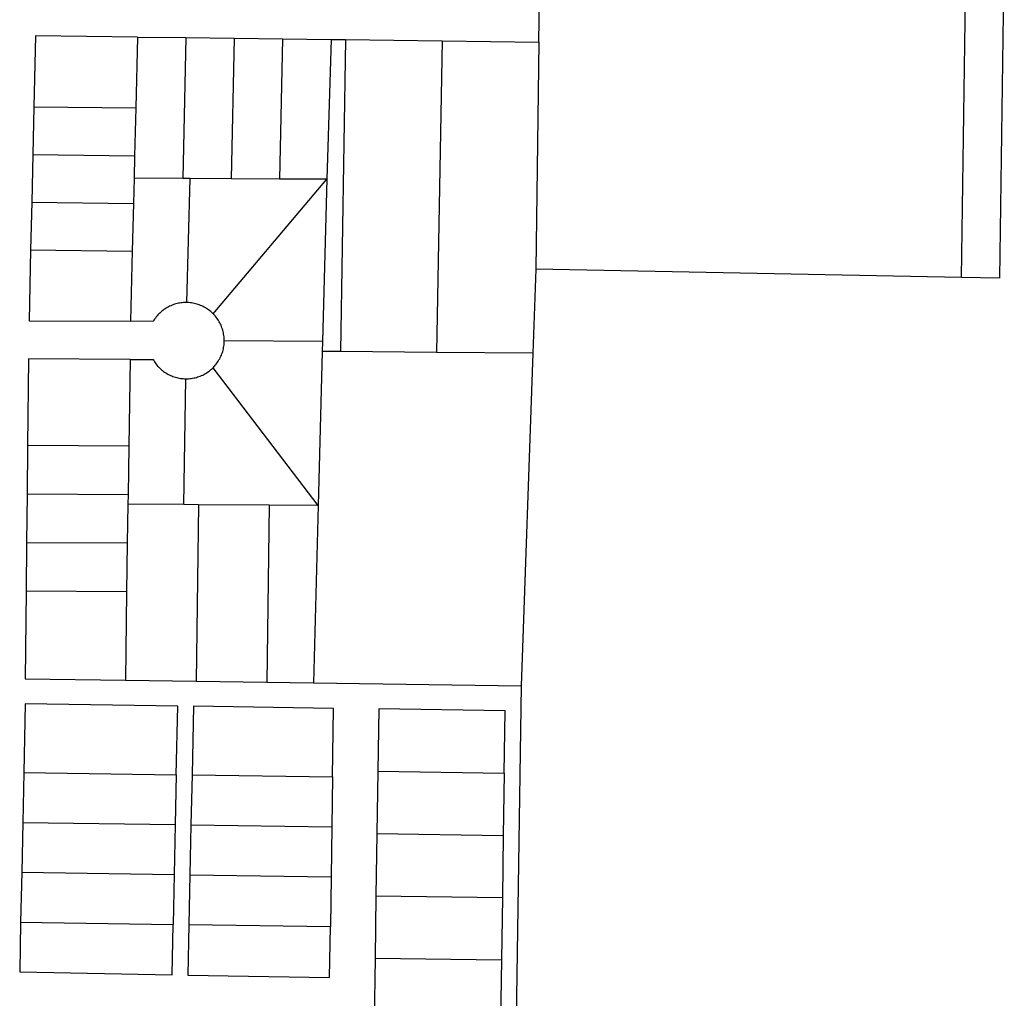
# Model space of a CAD drawing. Header units: feet. Extents: x 1348695 to 1391571, y 443146 to 661817.
# Tile 34 of 58: x 1369852 to 1370885, y 645763 to 646790. Entities that reach past the tile are written whole.
import ezdxf

# ---------------------------------------------------------------- set-up
doc = ezdxf.new("R2010")
doc.units = ezdxf.units.FT
doc.header["$MEASUREMENT"] = 0
doc.layers.add('eatpar', color=32, linetype='Continuous')

msp = doc.modelspace()

# ---------------------------------------------------------------- linework, layer by layer
at = {"layer": 'eatpar'}
for p, q in [((1370396.625, 646766.125), (1370398.25, 646878.4375)), ((1370839.75, 646519.125), (1370844.625, 646871.75)), ((1369975.75, 646771.375), (1369973.875, 646697)), ((1369975.75, 646771.375), (1370026.5, 646770.75)), ((1370026.5, 646770.75), (1370023.125, 646622.9375)), ((1370026.5, 646770.75), (1370077.125, 646770.125)), ((1370077.125, 646770.125), (1370073.875, 646622.625)), ((1370077.125, 646770.125), (1370127.875, 646769.5)), ((1370127.875, 646769.5), (1370124.5, 646622.375)), ((1370127.875, 646769.5), (1370178.625, 646768.875)), ((1370178.625, 646768.875), (1370174.375, 646622.125)), ((1370178.625, 646768.875), (1370193.75, 646768.6875)), ((1370193.75, 646768.6875), (1370188.375, 646441.4375)), ((1370193.75, 646768.6875), (1370295.125, 646767.4375)), ((1370295.125, 646767.4375), (1370289.375, 646440.5625)), ((1370295.125, 646767.4375), (1370396.625, 646766.125)), ((1370396.625, 646766.125), (1370393.375, 646527.875)), ((1369867, 646698.3125), (1369865.875, 646648.3125)), ((1369867, 646698.3125), (1369973.875, 646697)), ((1369973.875, 646697), (1369972.625, 646646.9375)), ((1369865.875, 646648.3125), (1369864.75, 646598.25)), ((1369865.875, 646648.3125), (1369972.625, 646646.9375)), ((1369972.625, 646646.9375), (1369972, 646623.1875)), ((1369972, 646623.1875), (1369971.375, 646596.9375)), ((1370023.125, 646622.9375), (1369972, 646623.1875)), ((1370030.5, 646622.875), (1370023.125, 646622.9375)), ((1370030.5, 646622.875), (1370026.875, 646492.9375)), ((1370073.875, 646622.625), (1370030.5, 646622.875)), ((1370055.125, 646481.0625), (1370174.375, 646622.125)), ((1370124.5, 646622.375), (1370073.875, 646622.625)), ((1370174.375, 646622.125), (1370124.5, 646622.375)), ((1370174.375, 646622.125), (1370169.5, 646452.125)), ((1369864.75, 646598.25), (1369863.625, 646548.1875)), ((1369864.75, 646598.25), (1369971.375, 646596.9375)), ((1369971.375, 646596.9375), (1369970.125, 646546.875)), ((1369863.625, 646548.1875), (1369970.125, 646546.875)), ((1369970.125, 646546.875), (1369968.375, 646473.25)), ((1370393.375, 646527.875), (1370390.25, 646439.625)), ((1370839.75, 646519.125), (1370393.375, 646527.875)), ((1370169.5, 646452.125), (1370066.625, 646452.75)), ((1370169.5, 646452.125), (1370169.25, 646441.625)), ((1370169.25, 646441.625), (1370165.125, 646280.1875)), ((1370188.375, 646441.4375), (1370169.25, 646441.625)), ((1370289.375, 646440.5625), (1370188.375, 646441.4375)), ((1370390.25, 646439.625), (1370289.375, 646440.5625)), ((1370390.25, 646439.625), (1370378.125, 646090.875)), ((1369967.875, 646433.25), (1369966.5, 646342.3125)), ((1370165.125, 646280.1875), (1370054.875, 646424.5)), ((1370024.125, 646280.9375), (1370026.375, 646412.9375)), ((1369860.375, 646342.875), (1369859.875, 646291.9375)), ((1369966.5, 646342.3125), (1369860.375, 646342.875)), ((1369966.5, 646342.3125), (1369965.75, 646291.375)), ((1369859.875, 646291.9375), (1369859.375, 646240.9375)), ((1369965.75, 646291.375), (1369859.875, 646291.9375)), ((1369965.75, 646291.375), (1369965.625, 646281.25)), ((1369965.625, 646281.25), (1369965, 646240.375)), ((1370024.125, 646280.9375), (1369965.625, 646281.25)), ((1370039.625, 646280.875), (1370024.125, 646280.9375)), ((1370113.75, 646280.5), (1370039.625, 646280.875)), ((1370113.75, 646280.5), (1370111.25, 646094.6875)), ((1370165.125, 646280.1875), (1370113.75, 646280.5)), ((1370165.125, 646280.1875), (1370160.25, 646094)), ((1369859.375, 646240.9375), (1369858.875, 646190)), ((1369965, 646240.375), (1369859.375, 646240.9375)), ((1369965, 646240.375), (1369964.25, 646189.4375)), ((1369964.25, 646189.4375), (1369858.875, 646190)), ((1369964.25, 646189.4375), (1369963, 646096.8125)), ((1369963, 646096.8125), (1370037.125, 646095.75)), ((1370037.125, 646095.75), (1370111.25, 646094.6875)), ((1370111.25, 646094.6875), (1370160.25, 646094)), ((1370160.25, 646094), (1370378.125, 646090.875)), ((1369856.5, 645999.9375), (1369855.375, 645947.6875)), ((1369856.5, 645999.9375), (1370016.375, 645997.6875)), ((1370016.375, 645997.6875), (1370015.25, 645945.375)), ((1370032.875, 645997.4375), (1370031.75, 645945.125)), ((1370032.875, 645997.4375), (1370180.125, 645995.3125)), ((1370180.125, 645995.3125), (1370179.375, 645943.0625)), ((1370227.75, 646001.3125), (1370226.75, 645936)), ((1370227.75, 646001.3125), (1370360.25, 645999.375)), ((1370360.25, 645999.375), (1370359.25, 645934.0625)), ((1369855.375, 645947.6875), (1369854.25, 645895.3125)), ((1369855.375, 645947.6875), (1370015.25, 645945.375)), ((1370015.25, 645945.375), (1370014.125, 645893)), ((1370031.75, 645945.125), (1370030.625, 645892.75)), ((1370031.75, 645945.125), (1370179.375, 645943.0625)), ((1370179.375, 645943.0625), (1370178.625, 645890.625)), ((1370226.75, 645936), (1370225.75, 645870.6875)), ((1370226.75, 645936), (1370359.25, 645934.0625)), ((1370359.25, 645934.0625), (1370358.25, 645868.75)), ((1369854.25, 645895.3125), (1369853.125, 645842.9375)), ((1369854.25, 645895.3125), (1370014.125, 645893)), ((1370014.125, 645893), (1370013, 645840.6875)), ((1370030.625, 645892.75), (1370029.5, 645840.4375)), ((1370030.625, 645892.75), (1370178.625, 645890.625)), ((1370178.625, 645890.625), (1370177.875, 645838.3125)), ((1370225.75, 645870.6875), (1370224.75, 645805.375)), ((1370225.75, 645870.6875), (1370358.25, 645868.75)), ((1370358.25, 645868.75), (1370357.25, 645803.4375)), ((1369853.125, 645842.9375), (1370013, 645840.6875)), ((1370029.5, 645840.4375), (1370177.875, 645838.3125)), ((1370224.75, 645805.375), (1370223.5, 645725.5625)), ((1370224.75, 645805.375), (1370357.25, 645803.4375)), ((1370357.25, 645803.4375), (1370356, 645723.6875))]:
    msp.add_line(p, q, dxfattribs=at)
for points in [[(1370884.625, 646871.1875), (1370879.75, 646518.3125), (1370839.75, 646519.125)], [(1369975.75, 646771.375), (1369868.625, 646772.75), (1369867, 646698.3125)], [(1369863.625, 646548.1875), (1369862, 646473.8125), (1369968.375, 646473.25)], [(1370026.875, 646492.9375), (1370025.5, 646492.9375), (1370024, 646492.875), (1370022.625, 646492.75), (1370021.25, 646492.5625), (1370019.875, 646492.375), (1370018.5, 646492.125), (1370017.125, 646491.8125), (1370015.75, 646491.4375), (1370014.5, 646491.0625), (1370013.125, 646490.625), (1370011.875, 646490.125), (1370010.5, 646489.5625), (1370009.25, 646489), (1370008, 646488.375), (1370006.875, 646487.6875), (1370005.625, 646487), (1370004.5, 646486.25), (1370003.25, 646485.4375), (1370002.125, 646484.5625), (1370001.125, 646483.6875), (1370000, 646482.8125), (1369999, 646481.875), (1369998, 646480.875), (1369997, 646479.875), (1369996.125, 646478.8125), (1369995.25, 646477.75), (1369994.375, 646476.625), (1369993.625, 646475.5), (1369992.875, 646474.3125), (1369992.125, 646473.125), (1369968.375, 646473.25)], [(1370055.125, 646481.0625), (1370053.5, 646482.5), (1370052.5, 646483.4375), (1370051.375, 646484.3125), (1370050.25, 646485.1875), (1370049.125, 646486), (1370048, 646486.75), (1370046.875, 646487.5), (1370045.625, 646488.125), (1370044.375, 646488.8125), (1370043.125, 646489.375), (1370041.75, 646489.9375), (1370040.5, 646490.4375), (1370039.25, 646490.9375), (1370037.875, 646491.3125), (1370036.5, 646491.6875), (1370035.125, 646492), (1370033.75, 646492.3125), (1370032.375, 646492.5), (1370031, 646492.6875), (1370029.625, 646492.8125), (1370028.25, 646492.875), (1370026.875, 646492.9375)], [(1370066.625, 646452.75), (1370066.625, 646454.125), (1370066.5, 646455.5), (1370066.375, 646456.875), (1370066.25, 646458.3125), (1370066, 646459.6875), (1370065.75, 646461.0625), (1370065.5, 646462.375), (1370065.125, 646463.75), (1370064.75, 646465.0625), (1370064.25, 646466.4375), (1370063.75, 646467.75), (1370063.25, 646469), (1370062.625, 646470.25), (1370062, 646471.5), (1370061.375, 646472.75), (1370060.625, 646473.9375), (1370059.875, 646475.125), (1370059.125, 646476.25), (1370058.25, 646477.375), (1370057.375, 646478.5), (1370056.5, 646479.5625), (1370055.125, 646481.0625)], [(1370054.875, 646424.5), (1370056.25, 646426), (1370057.125, 646427.0625), (1370058, 646428.125), (1370058.875, 646429.25), (1370059.625, 646430.375), (1370060.375, 646431.5625), (1370061.125, 646432.75), (1370061.875, 646433.9375), (1370062.5, 646435.1875), (1370063.125, 646436.5), (1370063.625, 646437.75), (1370064.125, 646439.0625), (1370064.625, 646440.375), (1370065, 646441.6875), (1370065.375, 646443.0625), (1370065.75, 646444.4375), (1370066, 646445.75), (1370066.25, 646447.125), (1370066.375, 646448.5625), (1370066.5, 646449.9375), (1370066.625, 646451.3125), (1370066.625, 646452.75)], [(1369967.875, 646433.25), (1369861.25, 646433.8125), (1369860.375, 646342.875)], [(1369967.875, 646433.25), (1369992, 646433.125), (1369992.625, 646431.9375), (1369993.375, 646430.75), (1369994.125, 646429.625), (1369995, 646428.5), (1369995.875, 646427.375), (1369996.75, 646426.3125), (1369997.75, 646425.3125), (1369998.625, 646424.3125), (1369999.75, 646423.375), (1370000.75, 646422.4375), (1370001.875, 646421.5625), (1370003, 646420.6875), (1370004.125, 646419.875), (1370005.25, 646419.125), (1370006.5, 646418.375), (1370007.625, 646417.75), (1370008.875, 646417.0625), (1370010.125, 646416.5), (1370011.5, 646415.9375), (1370012.75, 646415.4375), (1370014, 646414.9375), (1370015.375, 646414.5625), (1370016.75, 646414.1875), (1370018.125, 646413.875), (1370019.5, 646413.5625), (1370020.875, 646413.375), (1370022.25, 646413.1875), (1370023.625, 646413.0625), (1370025, 646413), (1370026.375, 646412.9375)], [(1370026.375, 646412.9375), (1370027.75, 646412.9375), (1370029.25, 646413), (1370030.625, 646413.125), (1370032, 646413.3125), (1370033.375, 646413.5), (1370034.75, 646413.75), (1370036.125, 646414.0625), (1370037.5, 646414.4375), (1370038.75, 646414.8125), (1370040.125, 646415.25), (1370041.375, 646415.75), (1370042.75, 646416.3125), (1370044, 646416.875), (1370045.25, 646417.5), (1370046.375, 646418.1875), (1370047.625, 646418.875), (1370048.875, 646419.625), (1370050, 646420.4375), (1370051.125, 646421.3125), (1370052.125, 646422.1875), (1370053.25, 646423.0625), (1370054.875, 646424.5)], [(1370039.625, 646280.875), (1370038.5, 646201.5625), (1370037.125, 646095.75)], [(1369858.875, 646190), (1369857.875, 646098.3125), (1369963, 646096.8125)], [(1370378.125, 646090.875), (1370362.625, 645065), (1370362.5, 645056.9375)], [(1370016.375, 645997.6875), (1370017.875, 646069.625), (1369858, 646071.875), (1369856.5, 645999.9375)], [(1370180.125, 645995.3125), (1370181.25, 646067.25), (1370034.375, 646069.375), (1370032.875, 645997.4375)], [(1370360.25, 645999.375), (1370361.25, 646064.6875), (1370228.75, 646066.625), (1370227.75, 646001.3125)], [(1369853.125, 645842.9375), (1369852.125, 645790.8125), (1370011.875, 645787.875), (1370013, 645840.6875)], [(1370029.5, 645840.4375), (1370028.375, 645787.5625), (1370177, 645784.875), (1370177.875, 645838.3125)]]:
    msp.add_lwpolyline(points, dxfattribs=at)

doc.saveas('drawing.dxf')
